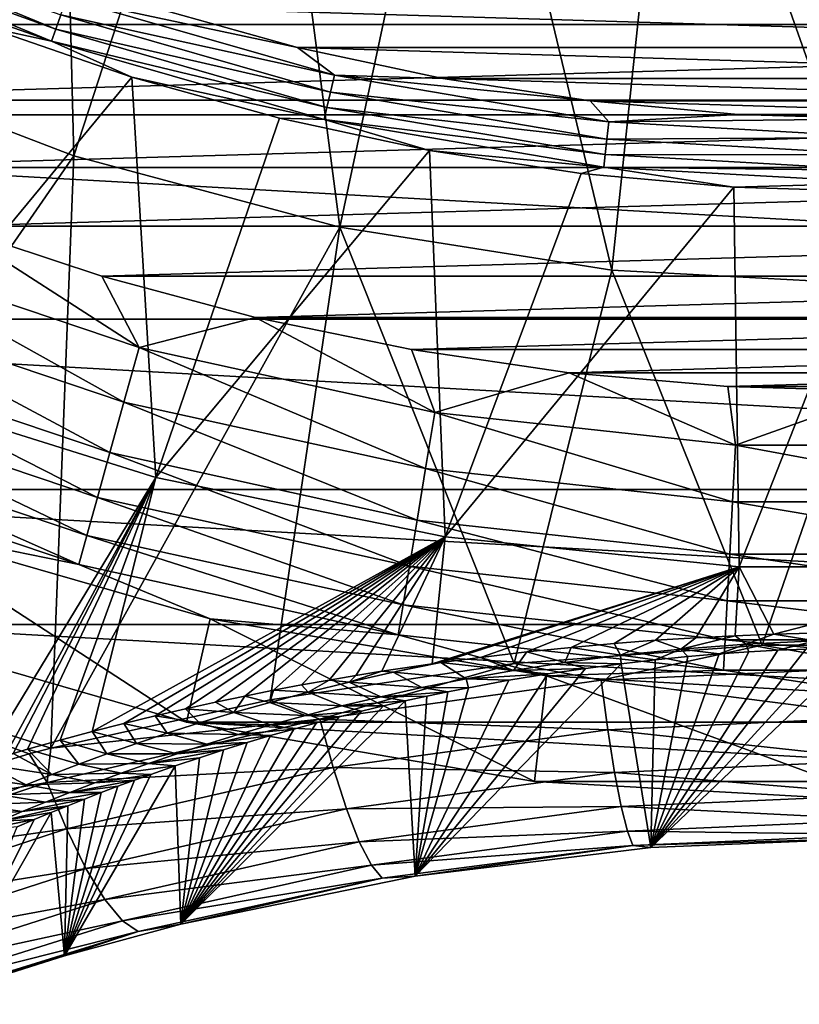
# Model space of a CAD drawing. Header units: metres. Extents: x -101 to 101, y -261 to 23.
# Tile 31 of 256: x -82 to -77, y -21 to -15. Entities that reach past the tile are written whole.
import ezdxf

# ---------------------------------------------------------------- set-up
doc = ezdxf.new("R2010")
doc.units = ezdxf.units.M
doc.layers.add('solid_505151_K2442K1000C34', color=7, linetype='CONTINUOUS')

msp = doc.modelspace()

# ---------------------------------------------------------------- linework, layer by layer
at = {"layer": 'solid_505151_K2442K1000C34'}
for points in [[(-83.299049, -15.270912, 105.622948), (-81.767921, -11.831946, 106.793419), (-82.975838, -11.216482, 106.793419)], [(-83.299049, -15.270912, 105.622948), (-81.665558, -15.89795, 105.622948), (-81.767921, -11.831946, 106.793419)], [(-81.665558, -15.89795, 105.622948), (-80.502289, -12.317778, 106.793419), (-81.767921, -11.831946, 106.793419)], [(-81.665558, -15.89795, 105.622948), (-79.975471, -16.350807, 105.622948), (-80.502289, -12.317778, 106.793419)], [(-79.975471, -16.350807, 105.622948), (-79.192802, -12.668653, 106.793419), (-80.502289, -12.317778, 106.793419)], [(-79.975471, -16.350807, 105.622948), (-78.247307, -16.624521, 105.622948), (-79.192802, -12.668653, 106.793419)], [(-78.247307, -16.624521, 105.622948), (-77.853821, -12.880728, 106.793419), (-79.192802, -12.668653, 106.793419)], [(-78.247307, -16.624521, 105.622948), (-76.5, -16.716093, 105.622948), (-77.853821, -12.880728, 106.793419)], [(-76.5, -16.716093, 105.622948), (-76.5, -12.951678, 106.793419), (-77.853821, -12.880728, 106.793419)], [(-64.030205, -15.636626, -4), (-88.969795, -15.636626, -4), (-90.642159, -14.142104, -4)], [(-62.357841, -14.142104, -4), (-64.030205, -15.636626, -4), (-90.642159, -14.142104, -4)], [(-83.472336, -14.4782, 59.810238), (-83.437675, -14.406226, 59.722267), (-81.781067, -15.092416, 59.722267)], [(-81.781067, -15.092416, 59.722267), (-83.437675, -14.406226, 59.722267), (-81.748573, -14.99955, 59.655628)], [(-81.807449, -15.167818, 59.810238), (-83.118439, -14.705552, 59.914131), (-83.472336, -14.4782, 59.810238)], [(-81.807449, -15.167818, 59.810238), (-83.472336, -14.4782, 59.810238), (-81.781067, -15.092416, 59.722267)], [(-86.058846, -14.531477), (-85.197662, -15.062739), (-66.941154, -14.531477)], [(-85.197662, -15.062739), (-67.802338, -15.062739), (-66.941154, -14.531477)], [(-81.807449, -15.167818, 59.810238), (-82.21846, -15.078335, 59.914131), (-83.118439, -14.705552, 59.914131)], [(-81.748573, -14.99955, 59.655628), (-81.7118, -14.894464, 59.614094), (-80.011375, -15.384347, 59.614094)], [(-81.7118, -14.894464, 59.614094), (-81.156868, -14.953769, 59.599998), (-80.246025, -15.207528, 59.599998)], [(-80.011375, -15.384347, 59.614094), (-81.7118, -14.894464, 59.614094), (-80.246025, -15.207528, 59.599998)], [(-71.843079, -14.953753, 59.599998), (-72.753922, -15.207515, 59.599998), (-81.156868, -14.953769, 59.599998)], [(-72.753922, -15.207515, 59.599998), (-80.246025, -15.207528, 59.599998), (-81.156868, -14.953769, 59.599998)], [(-81.781067, -15.092416, 59.722267), (-81.748573, -14.99955, 59.655628), (-80.036148, -15.492889, 59.655628)], [(-80.036148, -15.492889, 59.655628), (-81.748573, -14.99955, 59.655628), (-80.011375, -15.384347, 59.614094)], [(-85.197662, -15.062739), (-84.307037, -15.543026), (-67.802338, -15.062739)], [(-84.307037, -15.543026), (-68.692963, -15.543026), (-67.802338, -15.062739)], [(-82.936974, -17.380339, 66.448959), (-82.21846, -15.078335, 59.914131), (-81.297615, -15.396098, 59.914131)], [(-81.807449, -15.167818, 59.810238), (-81.297615, -15.396098, 59.914131), (-82.21846, -15.078335, 59.914131)], [(-81.807449, -15.167818, 59.810238), (-81.781067, -15.092416, 59.722267), (-80.058044, -15.58881, 59.722267)], [(-80.058044, -15.58881, 59.722267), (-81.781067, -15.092416, 59.722267), (-80.036148, -15.492889, 59.655628)], [(-80.075821, -15.666691, 59.810238), (-81.297615, -15.396098, 59.914131), (-81.807449, -15.167818, 59.810238)], [(-80.075821, -15.666691, 59.810238), (-81.807449, -15.167818, 59.810238), (-80.058044, -15.58881, 59.722267)], [(-72.753922, -15.207515, 59.599998), (-73.678413, -15.405852, 59.599998), (-80.246025, -15.207528, 59.599998)], [(-73.678413, -15.405852, 59.599998), (-79.321526, -15.405862, 59.599998), (-80.246025, -15.207528, 59.599998)], [(-80.011375, -15.384347, 59.614094), (-80.246025, -15.207528, 59.599998), (-79.321526, -15.405862, 59.599998)], [(-83.822868, -19.015291, 104.159546), (-81.665558, -15.89795, 105.622948), (-83.299049, -15.270912, 105.622948)], [(-81.145607, -17.942383, 66.448959), (-82.936974, -17.380339, 66.448959), (-81.297615, -15.396098, 59.914131)], [(-81.145607, -17.942383, 66.448959), (-81.297615, -15.396098, 59.914131), (-80.359268, -15.657682, 59.914131)], [(-80.075821, -15.666691, 59.810238), (-80.359268, -15.657682, 59.914131), (-81.297615, -15.396098, 59.914131)], [(-80.036148, -15.492889, 59.655628), (-80.011375, -15.384347, 59.614094), (-78.2668, -15.680763, 59.614094)], [(-80.011375, -15.384347, 59.614094), (-79.321526, -15.405862, 59.599998), (-78.386749, -15.548048, 59.599998)], [(-78.2668, -15.680763, 59.614094), (-80.011375, -15.384347, 59.614094), (-78.386749, -15.548048, 59.599998)], [(-73.678413, -15.405852, 59.599998), (-74.613197, -15.548041, 59.599998), (-79.321526, -15.405862, 59.599998)], [(-74.613197, -15.548041, 59.599998), (-78.386749, -15.548048, 59.599998), (-79.321526, -15.405862, 59.599998)], [(-80.058044, -15.58881, 59.722267), (-80.036148, -15.492889, 59.655628), (-78.279266, -15.791396, 59.655628)], [(-78.279266, -15.791396, 59.655628), (-80.036148, -15.492889, 59.655628), (-78.2668, -15.680763, 59.614094)], [(-84.307037, -15.543026), (-83.389984, -15.97071), (-68.692963, -15.543026)], [(-83.389984, -15.97071), (-69.610016, -15.97071), (-68.692963, -15.543026)], [(-74.613197, -15.548041, 59.599998), (-75.554863, -15.633564, 59.599998), (-78.386749, -15.548048, 59.599998)], [(-75.554863, -15.633564, 59.599998), (-77.445084, -15.633567, 59.599998), (-78.386749, -15.548048, 59.599998)], [(-78.2668, -15.680763, 59.614094), (-78.386749, -15.548048, 59.599998), (-77.445084, -15.633567, 59.599998)], [(-65.859337, -16.934464, -4), (-87.140663, -16.934464, -4), (-88.969795, -15.636626, -4)], [(-64.030205, -15.636626, -4), (-65.859337, -16.934464, -4), (-88.969795, -15.636626, -4)], [(-80.075821, -15.666691, 59.810238), (-80.058044, -15.58881, 59.722267), (-78.290276, -15.889165, 59.722267)], [(-78.290276, -15.889165, 59.722267), (-80.058044, -15.58881, 59.722267), (-78.279266, -15.791396, 59.655628)], [(-78.2668, -15.680763, 59.614094), (-77.445084, -15.633567, 59.599998), (-76.499969, -15.662107, 59.599998)], [(-75.554863, -15.633564, 59.599998), (-76.499969, -15.662107, 59.599998), (-77.445084, -15.633567, 59.599998)], [(-81.145607, -17.942383, 66.448959), (-80.359268, -15.657682, 59.914131), (-79.406837, -15.862133, 59.914131)], [(-80.075821, -15.666691, 59.810238), (-79.406837, -15.862133, 59.914131), (-80.359268, -15.657682, 59.914131)], [(-78.299225, -15.968547, 59.810238), (-79.406837, -15.862133, 59.914131), (-80.075821, -15.666691, 59.810238)], [(-78.299225, -15.968547, 59.810238), (-80.075821, -15.666691, 59.810238), (-78.290276, -15.889165, 59.722267)], [(-78.279266, -15.791396, 59.655628), (-78.2668, -15.680763, 59.614094), (-76.5, -15.779984, 59.614094)], [(-76.5, -15.779984, 59.614094), (-78.2668, -15.680763, 59.614094), (-76.499969, -15.662107, 59.599998)], [(-78.290276, -15.889165, 59.722267), (-78.279266, -15.791396, 59.655628), (-76.5, -15.891317, 59.655628)], [(-76.5, -15.891317, 59.655628), (-78.279266, -15.791396, 59.655628), (-76.5, -15.779984, 59.614094)], [(-83.822868, -19.015291, 104.159546), (-81.812614, -19.662828, 104.163437), (-81.665558, -15.89795, 105.622948)], [(-81.812614, -19.662828, 104.163437), (-79.975471, -16.350807, 105.622948), (-81.665558, -15.89795, 105.622948)], [(-79.306572, -18.320314, 66.448959), (-81.145607, -17.942383, 66.448959), (-79.406837, -15.862133, 59.914131)], [(-79.306572, -18.320314, 66.448959), (-79.406837, -15.862133, 59.914131), (-78.443802, -16.008703, 59.914131)], [(-78.299225, -15.968547, 59.810238), (-78.443802, -16.008703, 59.914131), (-79.406837, -15.862133, 59.914131)], [(-78.299225, -15.968547, 59.810238), (-78.290276, -15.889165, 59.722267), (-76.5, -15.989705, 59.722267)], [(-76.5, -15.989705, 59.722267), (-78.290276, -15.889165, 59.722267), (-76.5, -15.891317, 59.655628)], [(-83.389984, -15.97071), (-82.449615, -16.344343), (-69.610016, -15.97071)], [(-82.449615, -16.344343), (-70.550385, -16.344343), (-69.610016, -15.97071)], [(-79.306572, -18.320314, 66.448959), (-78.443802, -16.008703, 59.914131), (-77.473679, -16.096861, 59.914131)], [(-78.299225, -15.968547, 59.810238), (-77.473679, -16.096861, 59.914131), (-78.443802, -16.008703, 59.914131)], [(-76.5, -16.06959, 59.810238), (-77.473679, -16.096861, 59.914131), (-78.299225, -15.968547, 59.810238)], [(-76.5, -16.06959, 59.810238), (-78.299225, -15.968547, 59.810238), (-76.5, -15.989705, 59.722267)], [(-76.5, -16.06959, 59.810238), (-76.5, -16.126282, 59.914131), (-77.473679, -16.096861, 59.914131)], [(-77.438736, -18.510256, 66.448959), (-79.306572, -18.320314, 66.448959), (-77.473679, -16.096861, 59.914131)], [(-77.438736, -18.510256, 66.448959), (-77.473679, -16.096861, 59.914131), (-76.5, -16.126282, 59.914131)], [(-75.561264, -18.510256, 66.448959), (-77.438736, -18.510256, 66.448959), (-76.5, -16.126282, 59.914131)], [(-81.252251, -17.116055, -0.03452), (-82.449615, -16.344343), (-83.074959, -16.501911, -0.03452)], [(-82.449615, -16.344343), (-81.489105, -16.662663), (-70.550385, -16.344343)], [(-81.252251, -17.116055, -0.03452), (-81.489105, -16.662663), (-82.449615, -16.344343)], [(-81.812614, -19.662828, 104.163437), (-80.419296, -19.355337, 104.434845), (-79.975471, -16.350807, 105.622948)], [(-81.489105, -16.662663), (-71.510895, -16.662663), (-70.550385, -16.344343)], [(-80.419296, -19.355337, 104.434845), (-78.868988, -19.12541, 104.636826), (-79.975471, -16.350807, 105.622948)], [(-78.868988, -19.12541, 104.636826), (-78.247307, -16.624521, 105.622948), (-79.975471, -16.350807, 105.622948)], [(-83.074959, -16.501911, -0.03452), (-83.207954, -16.835695, -0.137706), (-81.348373, -17.462261, -0.137706)], [(-81.252251, -17.116055, -0.03452), (-83.074959, -16.501911, -0.03452), (-81.348373, -17.462261, -0.137706)], [(-78.868988, -19.12541, 104.636826), (-77.293343, -19.008871, 104.738876), (-78.247307, -16.624521, 105.622948)], [(-77.293343, -19.008871, 104.738876), (-76.5, -16.716093, 105.622948), (-78.247307, -16.624521, 105.622948)], [(-81.489105, -16.662663), (-80.511703, -16.924589), (-71.510895, -16.662663)], [(-81.252251, -17.116055, -0.03452), (-80.511703, -16.924589), (-81.489105, -16.662663)], [(-80.511703, -16.924589), (-72.488297, -16.924589), (-71.510895, -16.662663)], [(-77.293343, -19.008871, 104.738876), (-75.706657, -19.008871, 104.738876), (-76.5, -16.716093, 105.622948)], [(-83.207954, -16.835695, -0.137706), (-83.331512, -17.145811, -0.305955), (-81.437683, -17.783918, -0.305955)], [(-81.348373, -17.462261, -0.137706), (-83.207954, -16.835695, -0.137706), (-81.437683, -17.783918, -0.305955)], [(-67.822243, -18.019331, -4), (-85.177757, -18.019331, -4), (-87.140663, -16.934464, -4)], [(-65.859337, -16.934464, -4), (-67.822243, -18.019331, -4), (-87.140663, -16.934464, -4)], [(-79.373817, -17.529528, -0.03452), (-80.511703, -16.924589), (-81.252251, -17.116055, -0.03452)], [(-80.511703, -16.924589), (-79.520729, -17.129236), (-72.488297, -16.924589)], [(-79.373817, -17.529528, -0.03452), (-79.520729, -17.129236), (-80.511703, -16.924589)], [(-79.520729, -17.129236), (-73.479271, -17.129236), (-72.488297, -16.924589)], [(-83.331512, -17.145811, -0.305955), (-83.44133, -17.421423, -0.533388), (-81.517052, -18.069786, -0.533388)], [(-81.437683, -17.783918, -0.305955), (-83.331512, -17.145811, -0.305955), (-81.517052, -18.069786, -0.533388)], [(-81.252251, -17.116055, -0.03452), (-81.348373, -17.462261, -0.137706), (-79.431946, -17.884098, -0.137706)], [(-79.373817, -17.529528, -0.03452), (-81.252251, -17.116055, -0.03452), (-79.431946, -17.884098, -0.137706)], [(-79.520729, -17.129236), (-78.519524, -17.275909), (-73.479271, -17.129236)], [(-79.373817, -17.529528, -0.03452), (-78.519524, -17.275909), (-79.520729, -17.129236)], [(-78.519524, -17.275909), (-74.480476, -17.275909), (-73.479271, -17.129236)], [(-77.4617, -17.737484, -0.03452), (-78.519524, -17.275909), (-79.373817, -17.529528, -0.03452)], [(-78.519524, -17.275909), (-77.511475, -17.364115), (-74.480476, -17.275909)], [(-77.4617, -17.737484, -0.03452), (-77.511475, -17.364115), (-78.519524, -17.275909)], [(-77.511475, -17.364115), (-75.488525, -17.364115), (-74.480476, -17.275909)], [(-82.246132, -19.753744, 73.101906), (-82.936974, -17.380339, 66.448959), (-81.145607, -17.942383, 66.448959)], [(-77.511475, -17.364115), (-76.5, -17.393549), (-75.488525, -17.364115)], [(-77.4617, -17.737484, -0.03452), (-76.5, -17.393549), (-77.511475, -17.364115)], [(-75.5383, -17.737484, -0.03452), (-76.5, -17.393549), (-77.4617, -17.737484, -0.03452)], [(-83.44133, -17.421423, -0.533388), (-83.533562, -17.652901, -0.812059), (-81.58371, -18.309881, -0.812059)], [(-81.517052, -18.069786, -0.533388), (-83.44133, -17.421423, -0.533388), (-81.58371, -18.309881, -0.812059)], [(-81.348373, -17.462261, -0.137706), (-81.437683, -17.783918, -0.305955), (-79.485954, -18.213524, -0.305955)], [(-79.431946, -17.884098, -0.137706), (-81.348373, -17.462261, -0.137706), (-79.485954, -18.213524, -0.305955)], [(-79.373817, -17.529528, -0.03452), (-79.431946, -17.884098, -0.137706), (-77.481148, -18.09626, -0.137706)], [(-77.4617, -17.737484, -0.03452), (-79.373817, -17.529528, -0.03452), (-77.481148, -18.09626, -0.137706)], [(-83.533562, -17.652901, -0.812059), (-83.60498, -17.832161, -1.132233), (-81.635338, -18.495811, -1.132233)], [(-81.58371, -18.309881, -0.812059), (-83.533562, -17.652901, -0.812059), (-81.635338, -18.495811, -1.132233)], [(-77.4617, -17.737484, -0.03452), (-77.481148, -18.09626, -0.137706), (-75.518852, -18.09626, -0.137706)], [(-75.5383, -17.737484, -0.03452), (-77.4617, -17.737484, -0.03452), (-75.518852, -18.09626, -0.137706)], [(-81.635338, -18.495811, -1.132233), (-83.60498, -17.832161, -1.132233), (-82.882774, -18.240923, -1.482362)], [(-81.437683, -17.783918, -0.305955), (-81.517052, -18.069786, -0.533388), (-79.533951, -18.5063, -0.533388)], [(-79.485954, -18.213524, -0.305955), (-81.437683, -17.783918, -0.305955), (-79.533951, -18.5063, -0.533388)], [(-79.431946, -17.884098, -0.137706), (-79.485954, -18.213524, -0.305955), (-77.499222, -18.429594, -0.305955)], [(-77.481148, -18.09626, -0.137706), (-79.431946, -17.884098, -0.137706), (-77.499222, -18.429594, -0.305955)], [(-82.103271, -19.710768, 72.810783), (-82.246132, -19.753744, 73.101906), (-81.145607, -17.942383, 66.448959)], [(-82.0522, -19.695797, 72.709396), (-82.103271, -19.710768, 72.810783), (-81.145607, -17.942383, 66.448959)], [(-81.961609, -19.669676, 72.532692), (-82.0522, -19.695797, 72.709396), (-81.145607, -17.942383, 66.448959)], [(-81.753815, -19.611422, 72.140945), (-81.961609, -19.669676, 72.532692), (-81.145607, -17.942383, 66.448959)], [(-81.54924, -19.556696, 71.774529), (-81.753815, -19.611422, 72.140945), (-81.145607, -17.942383, 66.448959)], [(-81.54924, -19.556696, 71.774529), (-81.145607, -17.942383, 66.448959), (-79.306572, -18.320314, 66.448959)], [(-69.894379, -18.877649, -4), (-83.105621, -18.877649, -4), (-85.177757, -18.019331, -4)], [(-67.822243, -18.019331, -4), (-69.894379, -18.877649, -4), (-85.177757, -18.019331, -4)], [(-81.517052, -18.069786, -0.533388), (-81.58371, -18.309881, -0.812059), (-79.574265, -18.752193, -0.812059)], [(-79.533951, -18.5063, -0.533388), (-81.517052, -18.069786, -0.533388), (-79.574265, -18.752193, -0.812059)], [(-77.481148, -18.09626, -0.137706), (-77.499222, -18.429594, -0.305955), (-75.500778, -18.429594, -0.305955)], [(-75.518852, -18.09626, -0.137706), (-77.481148, -18.09626, -0.137706), (-75.500778, -18.429594, -0.305955)], [(-79.485954, -18.213524, -0.305955), (-79.533951, -18.5063, -0.533388), (-77.515289, -18.725843, -0.533388)], [(-77.499222, -18.429594, -0.305955), (-79.485954, -18.213524, -0.305955), (-77.515289, -18.725843, -0.533388)], [(-82.882774, -18.240923, -1.482362), (-83.105621, -18.877649, -4), (-80.950432, -19.498554, -4)], [(-82.882774, -18.240923, -1.482362), (-80.950432, -19.498554, -4), (-80.800308, -18.840872, -1.482362)], [(-81.635338, -18.495811, -1.132233), (-82.882774, -18.240923, -1.482362), (-80.800308, -18.840872, -1.482362)], [(-81.58371, -18.309881, -0.812059), (-81.635338, -18.495811, -1.132233), (-79.605484, -18.942616, -1.132233)], [(-79.574265, -18.752193, -0.812059), (-81.58371, -18.309881, -0.812059), (-79.605484, -18.942616, -1.132233)], [(-81.347954, -19.505531, 71.432625), (-81.54924, -19.556696, 71.774529), (-79.306572, -18.320314, 66.448959)], [(-81.150375, -19.457306, 71.112617), (-81.347954, -19.505531, 71.432625), (-79.306572, -18.320314, 66.448959)], [(-80.956276, -19.412508, 70.815132), (-81.150375, -19.457306, 71.112617), (-79.306572, -18.320314, 66.448959)], [(-80.766121, -19.370447, 70.537468), (-80.956276, -19.412508, 70.815132), (-79.306572, -18.320314, 66.448959)], [(-80.579796, -19.331387, 70.279694), (-80.766121, -19.370447, 70.537468), (-79.306572, -18.320314, 66.448959)], [(-80.397453, -19.295076, 70.040428), (-80.579796, -19.331387, 70.279694), (-79.306572, -18.320314, 66.448959)], [(-80.219353, -19.261185, 69.818153), (-80.397453, -19.295076, 70.040428), (-79.306572, -18.320314, 66.448959)], [(-80.04528, -19.230001, 69.613068), (-80.219353, -19.261185, 69.818153), (-79.306572, -18.320314, 66.448959)], [(-79.875328, -19.200853, 69.422523), (-80.04528, -19.230001, 69.613068), (-79.306572, -18.320314, 66.448959)], [(-79.709442, -19.174046, 69.246971), (-79.875328, -19.200853, 69.422523), (-79.306572, -18.320314, 66.448959)], [(-79.388947, -19.126215, 68.934616), (-79.709442, -19.174046, 69.246971), (-79.306572, -18.320314, 66.448959)], [(-79.388947, -19.126215, 68.934616), (-79.306572, -18.320314, 66.448959), (-77.438736, -18.510256, 66.448959)], [(-77.499222, -18.429594, -0.305955), (-77.515289, -18.725843, -0.533388), (-75.484711, -18.725843, -0.533388)], [(-75.500778, -18.429594, -0.305955), (-77.499222, -18.429594, -0.305955), (-75.484711, -18.725843, -0.533388)], [(-79.605484, -18.942616, -1.132233), (-81.635338, -18.495811, -1.132233), (-80.800308, -18.840872, -1.482362)], [(-79.533951, -18.5063, -0.533388), (-79.574265, -18.752193, -0.812059), (-77.528778, -18.974653, -0.812059)], [(-77.515289, -18.725843, -0.533388), (-79.533951, -18.5063, -0.533388), (-77.528778, -18.974653, -0.812059)], [(-79.334412, -19.11866, 68.885147), (-79.388947, -19.126215, 68.934616), (-77.438736, -18.510256, 66.448959)], [(-79.082573, -19.085508, 68.669022), (-79.334412, -19.11866, 68.885147), (-77.438736, -18.510256, 66.448959)], [(-78.789055, -19.050938, 68.443863), (-79.082573, -19.085508, 68.669022), (-77.438736, -18.510256, 66.448959)], [(-78.506721, -19.021835, 68.254219), (-78.789055, -19.050938, 68.443863), (-77.438736, -18.510256, 66.448959)], [(-78.234314, -18.997425, 68.095444), (-78.506721, -19.021835, 68.254219), (-77.438736, -18.510256, 66.448959)], [(-77.970512, -18.977198, 67.964104), (-78.234314, -18.997425, 68.095444), (-77.438736, -18.510256, 66.448959)], [(-77.714111, -18.960796, 67.857574), (-77.970512, -18.977198, 67.964104), (-77.438736, -18.510256, 66.448959)], [(-77.463875, -18.947897, 67.773621), (-77.714111, -18.960796, 67.857574), (-77.438736, -18.510256, 66.448959)], [(-77.21846, -18.938135, 67.710121), (-77.463875, -18.947897, 67.773621), (-77.438736, -18.510256, 66.448959)], [(-77.21846, -18.938135, 67.710121), (-77.438736, -18.510256, 66.448959), (-75.561264, -18.510256, 66.448959)], [(-76.976974, -18.931248, 67.665573), (-77.21846, -18.938135, 67.710121), (-75.561264, -18.510256, 66.448959)], [(-79.574265, -18.752193, -0.812059), (-79.605484, -18.942616, -1.132233), (-77.539223, -19.167336, -1.132233)], [(-77.528778, -18.974653, -0.812059), (-79.574265, -18.752193, -0.812059), (-77.539223, -19.167336, -1.132233)], [(-77.515289, -18.725843, -0.533388), (-77.528778, -18.974653, -0.812059), (-75.471222, -18.974653, -0.812059)], [(-75.484711, -18.725843, -0.533388), (-77.515289, -18.725843, -0.533388), (-75.471222, -18.974653, -0.812059)], [(-80.800308, -18.840872, -1.482362), (-80.950432, -19.498554, -4), (-78.73938, -19.874233, -4)], [(-80.800308, -18.840872, -1.482362), (-78.73938, -19.874233, -4), (-78.663757, -19.203886, -1.482362)], [(-79.605484, -18.942616, -1.132233), (-80.800308, -18.840872, -1.482362), (-78.663757, -19.203886, -1.482362)], [(-72.049568, -19.498554, -4), (-80.950432, -19.498554, -4), (-83.105621, -18.877649, -4)], [(-69.894379, -18.877649, -4), (-72.049568, -19.498554, -4), (-83.105621, -18.877649, -4)], [(-77.539223, -19.167336, -1.132233), (-79.605484, -18.942616, -1.132233), (-78.663757, -19.203886, -1.482362)], [(-77.810631, -19.032455, 68.142891), (-77.970512, -18.977198, 67.964104), (-77.714111, -18.960796, 67.857574)], [(-77.810631, -19.032455, 68.142891), (-77.714111, -18.960796, 67.857574), (-77.463875, -18.947897, 67.773621)], [(-77.810631, -19.032455, 68.142891), (-77.463875, -18.947897, 67.773621), (-77.396851, -19.001095, 67.961166)], [(-77.396851, -19.001095, 67.961166), (-77.463875, -18.947897, 67.773621), (-77.21846, -18.938135, 67.710121)], [(-77.396851, -19.001095, 67.961166), (-77.21846, -18.938135, 67.710121), (-76.95639, -18.980719, 67.843658)], [(-76.95639, -18.980719, 67.843658), (-77.21846, -18.938135, 67.710121), (-76.976974, -18.931248, 67.665573)], [(-81.950111, -19.6985, 104.131844), (-81.812614, -19.662828, 104.163437), (-83.822868, -19.015291, 104.159546)], [(-83.485886, -20.165001, 103.716927), (-81.950111, -19.6985, 104.131844), (-83.822868, -19.015291, 104.159546)], [(-78.315155, -19.230379, 104.610367), (-77.293343, -19.008871, 104.738876), (-78.868988, -19.12541, 104.636826)], [(-78.54702, -19.118149, 68.645042), (-78.789055, -19.050938, 68.443863), (-78.506721, -19.021835, 68.254219)], [(-78.54702, -19.118149, 68.645042), (-78.506721, -19.021835, 68.254219), (-78.193924, -19.072245, 68.375107)], [(-78.193924, -19.072245, 68.375107), (-78.506721, -19.021835, 68.254219), (-78.234314, -18.997425, 68.095444)], [(-76.5, -19.147026, 104.68129), (-77.293343, -19.008871, 104.738876), (-78.315155, -19.230379, 104.610367)], [(-78.193924, -19.072245, 68.375107), (-78.234314, -18.997425, 68.095444), (-77.970512, -18.977198, 67.964104)], [(-78.193924, -19.072245, 68.375107), (-77.970512, -18.977198, 67.964104), (-77.810631, -19.032455, 68.142891)], [(-78.000511, -20.293842, 102.772926), (-76.84185, -19.027359, 68.207787), (-76.670319, -19.024212, 68.187561)], [(-76.500175, -20.23321, 102.831848), (-78.000511, -20.293842, 102.772926), (-76.670319, -19.024212, 68.187561)], [(-78.000511, -20.293842, 102.772926), (-77.015808, -19.032711, 68.242264), (-76.84185, -19.027359, 68.207787)], [(-77.810631, -19.032455, 68.142891), (-77.396851, -19.001095, 67.961166), (-77.567131, -19.064049, 68.444275)], [(-77.396851, -19.001095, 67.961166), (-77.377289, -19.050785, 68.358696), (-77.567131, -19.064049, 68.444275)], [(-77.528778, -18.974653, -0.812059), (-77.539223, -19.167336, -1.132233), (-75.460777, -19.167336, -1.132233)], [(-75.471222, -18.974653, -0.812059), (-77.528778, -18.974653, -0.812059), (-75.460777, -19.167336, -1.132233)], [(-77.396851, -19.001095, 67.961166), (-76.95639, -18.980719, 67.843658), (-77.193939, -19.040443, 68.292046)], [(-77.396851, -19.001095, 67.961166), (-77.193939, -19.040443, 68.292046), (-77.377289, -19.050785, 68.358696)], [(-76.5, -19.147026, 104.68129), (-75.706657, -19.008871, 104.738876), (-77.293343, -19.008871, 104.738876)], [(-76.95639, -18.980719, 67.843658), (-77.015808, -19.032711, 68.242264), (-77.193939, -19.040443, 68.292046)], [(-78.872704, -19.16851, 68.943672), (-79.334412, -19.11866, 68.885147), (-79.082573, -19.085508, 68.669022)], [(-78.872704, -19.16851, 68.943672), (-79.082573, -19.085508, 68.669022), (-78.789055, -19.050938, 68.443863)], [(-78.872704, -19.16851, 68.943672), (-78.789055, -19.050938, 68.443863), (-78.54702, -19.118149, 68.645042)], [(-78.54702, -19.118149, 68.645042), (-78.193924, -19.072245, 68.375107), (-78.189125, -19.125784, 68.843391)], [(-78.193924, -19.072245, 68.375107), (-77.810631, -19.032455, 68.142891), (-77.972038, -19.101042, 68.683167)], [(-78.193924, -19.072245, 68.375107), (-77.972038, -19.101042, 68.683167), (-78.189125, -19.125784, 68.843391)], [(-78.000511, -20.293842, 102.772926), (-77.193939, -19.040443, 68.292046), (-77.015808, -19.032711, 68.242264)], [(-78.000511, -20.293842, 102.772926), (-77.377289, -19.050785, 68.358696), (-77.193939, -19.040443, 68.292046)], [(-78.000511, -20.293842, 102.772926), (-77.567131, -19.064049, 68.444275), (-77.377289, -19.050785, 68.358696)], [(-78.000511, -20.293842, 102.772926), (-77.764908, -19.080635, 68.551346), (-77.567131, -19.064049, 68.444275)], [(-78.000511, -20.293842, 102.772926), (-77.972038, -19.101042, 68.683167), (-77.764908, -19.080635, 68.551346)], [(-77.810631, -19.032455, 68.142891), (-77.764908, -19.080635, 68.551346), (-77.972038, -19.101042, 68.683167)], [(-77.810631, -19.032455, 68.142891), (-77.567131, -19.064049, 68.444275), (-77.764908, -19.080635, 68.551346)], [(-80.102669, -19.477564, 104.39933), (-78.868988, -19.12541, 104.636826), (-80.419296, -19.355337, 104.434845)], [(-78.315155, -19.230379, 104.610367), (-78.868988, -19.12541, 104.636826), (-80.102669, -19.477564, 104.39933)], [(-79.637535, -19.180311, 69.230446), (-79.709442, -19.174046, 69.246971), (-79.388947, -19.126215, 68.934616)], [(-79.637535, -19.180311, 69.230446), (-79.388947, -19.126215, 68.934616), (-79.334412, -19.11866, 68.885147)], [(-79.637535, -19.180311, 69.230446), (-79.334412, -19.11866, 68.885147), (-79.174263, -19.222048, 69.263695)], [(-79.497246, -20.476393, 102.595131), (-78.416519, -19.155405, 69.035667), (-78.189125, -19.125784, 68.843391)], [(-78.000511, -20.293842, 102.772926), (-79.497246, -20.476393, 102.595131), (-78.189125, -19.125784, 68.843391)], [(-79.174263, -19.222048, 69.263695), (-79.334412, -19.11866, 68.885147), (-78.872704, -19.16851, 68.943672)], [(-78.872704, -19.16851, 68.943672), (-78.54702, -19.118149, 68.645042), (-78.416519, -19.155405, 69.035667)], [(-78.54702, -19.118149, 68.645042), (-78.189125, -19.125784, 68.843391), (-78.416519, -19.155405, 69.035667)], [(-76.5, -19.147026, 104.68129), (-78.315155, -19.230379, 104.610367), (-76.5, -19.464622, 104.478539)], [(-78.000511, -20.293842, 102.772926), (-78.189125, -19.125784, 68.843391), (-77.972038, -19.101042, 68.683167)], [(-79.916565, -19.243229, 69.586342), (-80.04528, -19.230001, 69.613068), (-79.875328, -19.200853, 69.422523)], [(-79.916565, -19.243229, 69.586342), (-79.875328, -19.200853, 69.422523), (-79.709442, -19.174046, 69.246971)], [(-79.916565, -19.243229, 69.586342), (-79.709442, -19.174046, 69.246971), (-79.637535, -19.180311, 69.230446)], [(-79.916565, -19.243229, 69.586342), (-79.637535, -19.180311, 69.230446), (-79.454704, -19.277929, 69.600548)], [(-79.637535, -19.180311, 69.230446), (-79.174263, -19.222048, 69.263695), (-79.454704, -19.277929, 69.600548)], [(-79.497246, -20.476393, 102.595131), (-78.654251, -19.190434, 69.26355), (-78.416519, -19.155405, 69.035667)], [(-79.497246, -20.476393, 102.595131), (-78.901962, -19.231377, 69.530365), (-78.654251, -19.190434, 69.26355)], [(-79.174263, -19.222048, 69.263695), (-78.872704, -19.16851, 68.943672), (-78.654251, -19.190434, 69.26355)], [(-79.174263, -19.222048, 69.263695), (-78.654251, -19.190434, 69.26355), (-78.901962, -19.231377, 69.530365)], [(-78.872704, -19.16851, 68.943672), (-78.416519, -19.155405, 69.035667), (-78.654251, -19.190434, 69.26355)], [(-78.663757, -19.203886, -1.482362), (-78.73938, -19.874233, -4), (-76.5, -20, -4)], [(-77.539223, -19.167336, -1.132233), (-78.663757, -19.203886, -1.482362), (-76.5, -19.325401, -1.482362)], [(-78.663757, -19.203886, -1.482362), (-76.5, -20, -4), (-76.5, -19.325401, -1.482362)], [(-75.460777, -19.167336, -1.132233), (-77.539223, -19.167336, -1.132233), (-76.5, -19.325401, -1.482362)], [(-80.176765, -19.307217, 69.951973), (-80.397453, -19.295076, 70.040428), (-80.219353, -19.261185, 69.818153)], [(-80.176765, -19.307217, 69.951973), (-80.219353, -19.261185, 69.818153), (-80.04528, -19.230001, 69.613068)], [(-80.176765, -19.307217, 69.951973), (-80.04528, -19.230001, 69.613068), (-79.916565, -19.243229, 69.586342)], [(-80.176765, -19.307217, 69.951973), (-79.916565, -19.243229, 69.586342), (-79.716904, -19.335506, 69.950424)], [(-78.315155, -19.230379, 104.610367), (-80.102669, -19.477564, 104.39933), (-78.272919, -19.545527, 104.408195)], [(-79.916565, -19.243229, 69.586342), (-79.454704, -19.277929, 69.600548), (-79.716904, -19.335506, 69.950424)], [(-79.716904, -19.335506, 69.950424), (-79.454704, -19.277929, 69.600548), (-79.290527, -19.304874, 70.012108)], [(-79.497246, -20.476393, 102.595131), (-79.158821, -19.278683, 69.839973), (-78.901962, -19.231377, 69.530365)], [(-79.497246, -20.476393, 102.595131), (-79.290527, -19.304874, 70.012108), (-79.158821, -19.278683, 69.839973)], [(-79.454704, -19.277929, 69.600548), (-79.174263, -19.222048, 69.263695), (-79.158821, -19.278683, 69.839973)], [(-79.454704, -19.277929, 69.600548), (-79.158821, -19.278683, 69.839973), (-79.290527, -19.304874, 70.012108)], [(-79.174263, -19.222048, 69.263695), (-78.901962, -19.231377, 69.530365), (-79.158821, -19.278683, 69.839973)], [(-78.315155, -19.230379, 104.610367), (-78.272919, -19.545527, 104.408195), (-76.5, -19.464622, 104.478539)], [(-80.650223, -19.437107, 70.705544), (-80.766121, -19.370447, 70.537468), (-80.579796, -19.331387, 70.279694)], [(-80.650223, -19.437107, 70.705544), (-80.579796, -19.331387, 70.279694), (-80.420578, -19.371929, 70.325562)], [(-80.420578, -19.371929, 70.325562), (-80.579796, -19.331387, 70.279694), (-80.397453, -19.295076, 70.040428)], [(-80.420578, -19.371929, 70.325562), (-80.397453, -19.295076, 70.040428), (-80.176765, -19.307217, 69.951973)], [(-80.420578, -19.371929, 70.325562), (-80.176765, -19.307217, 69.951973), (-79.963058, -19.394346, 70.31089)], [(-80.176765, -19.307217, 69.951973), (-79.716904, -19.335506, 69.950424), (-79.963058, -19.394346, 70.31089)], [(-79.963058, -19.394346, 70.31089), (-79.716904, -19.335506, 69.950424), (-79.56031, -19.362614, 70.392212)], [(-79.716904, -19.335506, 69.950424), (-79.290527, -19.304874, 70.012108), (-79.424385, -19.332829, 70.195885)], [(-79.716904, -19.335506, 69.950424), (-79.424385, -19.332829, 70.195885), (-79.56031, -19.362614, 70.392212)], [(-79.497246, -20.476393, 102.595131), (-79.56031, -19.362614, 70.392212), (-79.424385, -19.332829, 70.195885)], [(-79.497246, -20.476393, 102.595131), (-79.424385, -19.332829, 70.195885), (-79.290527, -19.304874, 70.012108)], [(-80.102669, -19.477564, 104.39933), (-80.419296, -19.355337, 104.434845), (-81.812614, -19.662828, 104.163437)], [(-80.986221, -20.782839, 102.295143), (-79.698227, -19.394299, 70.601929), (-79.56031, -19.362614, 70.392212)], [(-79.497246, -20.476393, 102.595131), (-80.986221, -20.782839, 102.295143), (-79.56031, -19.362614, 70.392212)], [(-80.986221, -20.782839, 102.295143), (-79.838142, -19.427929, 70.824745), (-79.698227, -19.394299, 70.601929)], [(-80.650223, -19.437107, 70.705544), (-80.956276, -19.412508, 70.815132), (-80.766121, -19.370447, 70.537468)], [(-80.650223, -19.437107, 70.705544), (-80.420578, -19.371929, 70.325562), (-80.195129, -19.454115, 70.679977)], [(-80.420578, -19.371929, 70.325562), (-79.963058, -19.394346, 70.31089), (-80.195129, -19.454115, 70.679977)], [(-80.195129, -19.454115, 70.679977), (-79.963058, -19.394346, 70.31089), (-79.838142, -19.427929, 70.824745)], [(-79.963058, -19.394346, 70.31089), (-79.56031, -19.362614, 70.392212), (-79.698227, -19.394299, 70.601929)], [(-79.963058, -19.394346, 70.31089), (-79.698227, -19.394299, 70.601929), (-79.838142, -19.427929, 70.824745)], [(-81.073135, -19.568171, 71.48098), (-81.347954, -19.505531, 71.432625), (-81.150375, -19.457306, 71.112617)], [(-80.867271, -19.502569, 71.090965), (-81.150375, -19.457306, 71.112617), (-80.956276, -19.412508, 70.815132)], [(-81.073135, -19.568171, 71.48098), (-81.150375, -19.457306, 71.112617), (-80.867271, -19.502569, 71.090965)], [(-80.986221, -20.782839, 102.295143), (-79.979965, -19.463593, 71.062202), (-79.838142, -19.427929, 70.824745)], [(-80.986221, -20.782839, 102.295143), (-80.12368, -19.501333, 71.314072), (-79.979965, -19.463593, 71.062202)], [(-80.867271, -19.502569, 71.090965), (-80.956276, -19.412508, 70.815132), (-80.650223, -19.437107, 70.705544)], [(-80.867271, -19.502569, 71.090965), (-80.650223, -19.437107, 70.705544), (-80.414757, -19.514551, 71.056168)], [(-80.650223, -19.437107, 70.705544), (-80.195129, -19.454115, 70.679977), (-80.414757, -19.514551, 71.056168)], [(-80.414757, -19.514551, 71.056168), (-80.195129, -19.454115, 70.679977), (-79.979965, -19.463593, 71.062202)], [(-80.414757, -19.514551, 71.056168), (-79.979965, -19.463593, 71.062202), (-80.12368, -19.501333, 71.314072)], [(-80.195129, -19.454115, 70.679977), (-79.838142, -19.427929, 70.824745), (-79.979965, -19.463593, 71.062202)], [(-76.5, -19.464622, 104.478539), (-78.272919, -19.545527, 104.408195), (-76.5, -19.738556, 104.219818)], [(-80.102669, -19.477564, 104.39933), (-81.812614, -19.662828, 104.163437), (-81.836906, -19.880333, 104.053131)], [(-80.102669, -19.477564, 104.39933), (-81.836906, -19.880333, 104.053131), (-80.019157, -19.785479, 104.198853)], [(-81.269043, -19.633799, 71.874893), (-81.54924, -19.556696, 71.774529), (-81.347954, -19.505531, 71.432625)], [(-81.269043, -19.633799, 71.874893), (-81.347954, -19.505531, 71.432625), (-81.073135, -19.568171, 71.48098)], [(-81.073135, -19.568171, 71.48098), (-80.867271, -19.502569, 71.090965), (-80.623192, -19.575472, 71.438431)], [(-80.986221, -20.782839, 102.295143), (-80.269226, -19.541222, 71.581184), (-80.12368, -19.501333, 71.314072)], [(-74.26062, -19.874233, -4), (-78.73938, -19.874233, -4), (-80.950432, -19.498554, -4)], [(-72.049568, -19.498554, -4), (-74.26062, -19.874233, -4), (-80.950432, -19.498554, -4)], [(-80.867271, -19.502569, 71.090965), (-80.414757, -19.514551, 71.056168), (-80.623192, -19.575472, 71.438431)], [(-80.623192, -19.575472, 71.438431), (-80.414757, -19.514551, 71.056168), (-80.269226, -19.541222, 71.581184)], [(-80.414757, -19.514551, 71.056168), (-80.12368, -19.501333, 71.314072), (-80.269226, -19.541222, 71.581184)], [(-80.102669, -19.477564, 104.39933), (-80.019157, -19.785479, 104.198853), (-78.272919, -19.545527, 104.408195)], [(-81.455864, -19.699364, 72.272255), (-81.753815, -19.611422, 72.140945), (-81.54924, -19.556696, 71.774529)], [(-81.455864, -19.699364, 72.272255), (-81.54924, -19.556696, 71.774529), (-81.269043, -19.633799, 71.874893)], [(-81.269043, -19.633799, 71.874893), (-81.073135, -19.568171, 71.48098), (-80.82164, -19.636717, 71.825798)], [(-81.073135, -19.568171, 71.48098), (-80.623192, -19.575472, 71.438431), (-80.82164, -19.636717, 71.825798)], [(-80.986221, -20.782839, 102.295143), (-80.416527, -19.583332, 71.864731), (-80.269226, -19.541222, 71.581184)], [(-80.986221, -20.782839, 102.295143), (-80.565582, -19.627707, 72.164253), (-80.416527, -19.583332, 71.864731)], [(-80.82164, -19.636717, 71.825798), (-80.623192, -19.575472, 71.438431), (-80.416527, -19.583332, 71.864731)], [(-80.82164, -19.636717, 71.825798), (-80.416527, -19.583332, 71.864731), (-80.565582, -19.627707, 72.164253)], [(-80.623192, -19.575472, 71.438431), (-80.269226, -19.541222, 71.581184), (-80.416527, -19.583332, 71.864731)], [(-78.272919, -19.545527, 104.408195), (-80.019157, -19.785479, 104.198853), (-78.230247, -19.816814, 104.150208)], [(-78.272919, -19.545527, 104.408195), (-78.230247, -19.816814, 104.150208), (-76.5, -19.738556, 104.219818)], [(-81.63446, -19.764797, 72.672623), (-81.961609, -19.669676, 72.532692), (-81.753815, -19.611422, 72.140945)], [(-81.63446, -19.764797, 72.672623), (-81.753815, -19.611422, 72.140945), (-81.455864, -19.699364, 72.272255)], [(-81.455864, -19.699364, 72.272255), (-81.269043, -19.633799, 71.874893), (-81.011009, -19.698164, 72.21759)], [(-81.269043, -19.633799, 71.874893), (-80.82164, -19.636717, 71.825798), (-81.011009, -19.698164, 72.21759)], [(-81.011009, -19.698164, 72.21759), (-80.565582, -19.627707, 72.164253), (-80.716263, -19.674429, 72.481613)], [(-81.011009, -19.698164, 72.21759), (-80.82164, -19.636717, 71.825798), (-80.565582, -19.627707, 72.164253)], [(-80.986221, -20.782839, 102.295143), (-80.716263, -19.674429, 72.481613), (-80.565582, -19.627707, 72.164253)], [(-81.836906, -19.880333, 104.053131), (-81.950111, -19.6985, 104.131844), (-83.485886, -20.165001, 103.716927)], [(-82.225227, -19.765774, 73.123375), (-82.0522, -19.695797, 72.709396), (-81.805557, -19.830036, 73.07563)], [(-81.805557, -19.830036, 73.07563), (-82.0522, -19.695797, 72.709396), (-81.961609, -19.669676, 72.532692)], [(-81.805557, -19.830036, 73.07563), (-81.961609, -19.669676, 72.532692), (-81.63446, -19.764797, 72.672623)], [(-81.836906, -19.880333, 104.053131), (-81.812614, -19.662828, 104.163437), (-81.950111, -19.6985, 104.131844)], [(-81.63446, -19.764797, 72.672623), (-81.455864, -19.699364, 72.272255), (-81.192078, -19.759718, 72.613266)], [(-81.455864, -19.699364, 72.272255), (-81.011009, -19.698164, 72.21759), (-81.192078, -19.759718, 72.613266)], [(-81.192078, -19.759718, 72.613266), (-80.716263, -19.674429, 72.481613), (-80.868546, -19.723549, 72.816757)], [(-81.192078, -19.759718, 72.613266), (-81.011009, -19.698164, 72.21759), (-80.716263, -19.674429, 72.481613)], [(-80.986221, -20.782839, 102.295143), (-80.868546, -19.723549, 72.816757), (-80.716263, -19.674429, 72.481613)], [(-82.390633, -19.835093, 73.538055), (-82.225227, -19.765774, 73.123375), (-81.969696, -19.895031, 73.481026)], [(-82.225227, -19.765774, 73.123375), (-81.805557, -19.830036, 73.07563), (-81.969696, -19.895031, 73.481026)], [(-81.805557, -19.830036, 73.07563), (-81.63446, -19.764797, 72.672623), (-81.365593, -19.821287, 73.012306)], [(-81.726257, -20.983461, 102.097672), (-81.177582, -19.829243, 73.544441), (-81.022354, -19.775126, 73.170456)], [(-80.986221, -20.782839, 102.295143), (-81.726257, -20.983461, 102.097672), (-81.022354, -19.775126, 73.170456)], [(-81.63446, -19.764797, 72.672623), (-81.192078, -19.759718, 72.613266), (-81.365593, -19.821287, 73.012306)], [(-81.365593, -19.821287, 73.012306), (-81.192078, -19.759718, 72.613266), (-81.022354, -19.775126, 73.170456)], [(-81.365593, -19.821287, 73.012306), (-81.022354, -19.775126, 73.170456), (-81.177582, -19.829243, 73.544441)], [(-81.192078, -19.759718, 72.613266), (-80.868546, -19.723549, 72.816757), (-81.022354, -19.775126, 73.170456)], [(-80.986221, -20.782839, 102.295143), (-81.022354, -19.775126, 73.170456), (-80.868546, -19.723549, 72.816757)], [(-76.5, -19.738556, 104.219818), (-78.230247, -19.816814, 104.150208), (-76.5, -19.959101, 103.914314)], [(-82.390633, -19.835093, 73.538055), (-81.969696, -19.895031, 73.481026), (-82.127411, -19.959738, 73.888557)], [(-81.969696, -19.895031, 73.481026), (-81.805557, -19.830036, 73.07563), (-81.53212, -19.882805, 73.414337)], [(-81.836906, -19.880333, 104.053131), (-81.713943, -20.176559, 103.855377), (-80.019157, -19.785479, 104.198853)], [(-81.805557, -19.830036, 73.07563), (-81.365593, -19.821287, 73.012306), (-81.53212, -19.882805, 73.414337)], [(-81.726257, -20.983461, 102.097672), (-81.281868, -19.866743, 73.80455), (-81.177582, -19.829243, 73.544441)], [(-80.019157, -19.785479, 104.198853), (-81.713943, -20.176559, 103.855377), (-79.934906, -20.048965, 103.943024)], [(-81.53212, -19.882805, 73.414337), (-81.365593, -19.821287, 73.012306), (-81.177582, -19.829243, 73.544441)], [(-81.53212, -19.882805, 73.414337), (-81.177582, -19.829243, 73.544441), (-81.281868, -19.866743, 73.80455)], [(-80.019157, -19.785479, 104.198853), (-79.934906, -20.048965, 103.943024), (-78.230247, -19.816814, 104.150208)], [(-78.230247, -19.816814, 104.150208), (-79.934906, -20.048965, 103.943024), (-78.188667, -20.034615, 103.845566)], [(-78.230247, -19.816814, 104.150208), (-78.188667, -20.034615, 103.845566), (-76.5, -19.959101, 103.914314)], [(-81.836906, -19.880333, 104.053131), (-83.485886, -20.165001, 103.716927), (-83.495834, -20.426065, 103.579361)], [(-81.836906, -19.880333, 104.053131), (-83.495834, -20.426065, 103.579361), (-81.713943, -20.176559, 103.855377)], [(-82.127411, -19.959738, 73.888557), (-81.969696, -19.895031, 73.481026), (-81.692146, -19.944212, 73.819061)], [(-81.969696, -19.895031, 73.481026), (-81.53212, -19.882805, 73.414337), (-81.692146, -19.944212, 73.819061)], [(-81.726257, -20.983461, 102.097672), (-81.386734, -19.905409, 74.073975), (-81.281868, -19.866743, 73.80455)], [(-81.726257, -20.983461, 102.097672), (-81.492126, -19.945265, 74.353516), (-81.386734, -19.905409, 74.073975)], [(-81.692146, -19.944212, 73.819061), (-81.281868, -19.866743, 73.80455), (-81.386734, -19.905409, 74.073975)], [(-81.692146, -19.944212, 73.819061), (-81.53212, -19.882805, 73.414337), (-81.281868, -19.866743, 73.80455)], [(-81.692146, -19.944212, 73.819061), (-81.386734, -19.905409, 74.073975), (-81.492126, -19.945265, 74.353516)], [(-74.26062, -19.874233, -4), (-76.5, -20, -4), (-78.73938, -19.874233, -4)], [(-82.279198, -20.02412, 74.298004), (-82.127411, -19.959738, 73.888557), (-81.846161, -20.005453, 74.226189)], [(-82.127411, -19.959738, 73.888557), (-81.692146, -19.944212, 73.819061), (-81.846161, -20.005453, 74.226189)], [(-81.846161, -20.005453, 74.226189), (-81.692146, -19.944212, 73.819061), (-81.492126, -19.945265, 74.353516)], [(-81.846161, -20.005453, 74.226189), (-81.492126, -19.945265, 74.353516), (-81.598053, -19.986319, 74.642899)], [(-81.726257, -20.983461, 102.097672), (-81.598053, -19.986319, 74.642899), (-81.492126, -19.945265, 74.353516)], [(-76.5, -19.959101, 103.914314), (-78.188667, -20.034615, 103.845566), (-76.5, -20.118433, 103.572868)], [(-82.425415, -20.088142, 74.709206), (-82.279198, -20.02412, 74.298004), (-81.994568, -20.066481, 74.635468)], [(-82.279198, -20.02412, 74.298004), (-81.846161, -20.005453, 74.226189), (-81.994568, -20.066481, 74.635468)], [(-82.13768, -20.127258, 75.046722), (-81.704521, -20.02858, 74.941933), (-81.81144, -20.072067, 75.251534)], [(-82.13768, -20.127258, 75.046722), (-81.994568, -20.066481, 74.635468), (-81.704521, -20.02858, 74.941933)], [(-81.994568, -20.066481, 74.635468), (-81.598053, -19.986319, 74.642899), (-81.704521, -20.02858, 74.941933)], [(-81.994568, -20.066481, 74.635468), (-81.846161, -20.005453, 74.226189), (-81.598053, -19.986319, 74.642899)], [(-81.726257, -20.983461, 102.097672), (-81.81144, -20.072067, 75.251534), (-81.704521, -20.02858, 74.941933)], [(-81.726257, -20.983461, 102.097672), (-81.704521, -20.02858, 74.941933), (-81.598053, -19.986319, 74.642899)], [(-82.462318, -21.216312, 101.867416), (-81.918724, -20.116798, 75.572571), (-81.81144, -20.072067, 75.251534)], [(-81.726257, -20.983461, 102.097672), (-82.462318, -21.216312, 101.867416), (-81.81144, -20.072067, 75.251534)], [(-82.425415, -20.088142, 74.709206), (-81.994568, -20.066481, 74.635468), (-82.13768, -20.127258, 75.046722)], [(-82.13768, -20.127258, 75.046722), (-81.81144, -20.072067, 75.251534), (-81.918724, -20.116798, 75.572571)], [(-81.713943, -20.176559, 103.855377), (-81.590179, -20.427469, 103.602989), (-79.934906, -20.048965, 103.943024)], [(-79.934906, -20.048965, 103.943024), (-81.590179, -20.427469, 103.602989), (-79.852905, -20.258675, 103.640907)], [(-79.934906, -20.048965, 103.943024), (-79.852905, -20.258675, 103.640907), (-78.188667, -20.034615, 103.845566)], [(-78.188667, -20.034615, 103.845566), (-79.852905, -20.258675, 103.640907), (-78.149635, -20.191195, 103.505074)], [(-78.188667, -20.034615, 103.845566), (-78.149635, -20.191195, 103.505074), (-76.5, -20.118433, 103.572868)], [(-82.462318, -21.216312, 101.867416), (-82.026436, -20.162781, 75.904366), (-81.918724, -20.116798, 75.572571)], [(-82.275826, -20.187748, 75.459785), (-81.918724, -20.116798, 75.572571), (-82.026436, -20.162781, 75.904366)], [(-82.275826, -20.187748, 75.459785), (-82.13768, -20.127258, 75.046722), (-81.918724, -20.116798, 75.572571)], [(-76.5, -20.118433, 103.572868), (-78.149635, -20.191195, 103.505074), (-76.5, -20.210894, 103.207596)], [(-83.495834, -20.426065, 103.579361), (-83.335976, -20.706636, 103.385201), (-81.713943, -20.176559, 103.855377)], [(-81.713943, -20.176559, 103.855377), (-83.335976, -20.706636, 103.385201), (-81.590179, -20.427469, 103.602989)], [(-79.852905, -20.258675, 103.640907), (-79.776077, -20.407162, 103.30323), (-78.149635, -20.191195, 103.505074)], [(-78.149635, -20.191195, 103.505074), (-79.776077, -20.407162, 103.30323), (-78.114555, -20.281, 103.140823)], [(-78.149635, -20.191195, 103.505074), (-78.114555, -20.281, 103.140823), (-76.5, -20.210894, 103.207596)], [(-76.5, -20.210894, 103.207596), (-78.114555, -20.281, 103.140823), (-76.500175, -20.23321, 102.831848)], [(-81.590179, -20.427469, 103.602989), (-81.470009, -20.624163, 103.304924), (-79.852905, -20.258675, 103.640907)], [(-79.852905, -20.258675, 103.640907), (-81.470009, -20.624163, 103.304924), (-79.776077, -20.407162, 103.30323)], [(-79.776077, -20.407162, 103.30323), (-79.707146, -20.489157, 102.941986), (-78.114555, -20.281, 103.140823)], [(-78.114555, -20.281, 103.140823), (-79.707146, -20.489157, 102.941986), (-79.497246, -20.476393, 102.595131)], [(-78.114555, -20.281, 103.140823), (-79.497246, -20.476393, 102.595131), (-78.000511, -20.293842, 102.772926)], [(-78.114555, -20.281, 103.140823), (-78.000511, -20.293842, 102.772926), (-76.500175, -20.23321, 102.831848)], [(-81.470009, -20.624163, 103.304924), (-81.357697, -20.759655, 102.971748), (-79.776077, -20.407162, 103.30323)], [(-79.776077, -20.407162, 103.30323), (-81.357697, -20.759655, 102.971748), (-79.707146, -20.489157, 102.941986)], [(-83.335976, -20.706636, 103.385201), (-83.17556, -20.940765, 103.13736), (-81.590179, -20.427469, 103.602989)], [(-81.590179, -20.427469, 103.602989), (-83.17556, -20.940765, 103.13736), (-81.470009, -20.624163, 103.304924)], [(-81.357697, -20.759655, 102.971748), (-81.257225, -20.829138, 102.615303), (-79.707146, -20.489157, 102.941986)], [(-79.707146, -20.489157, 102.941986), (-81.257225, -20.829138, 102.615303), (-80.986221, -20.782839, 102.295143)], [(-79.707146, -20.489157, 102.941986), (-80.986221, -20.782839, 102.295143), (-79.497246, -20.476393, 102.595131)], [(-83.17556, -20.940765, 103.13736), (-83.020294, -21.120142, 102.844627), (-81.470009, -20.624163, 103.304924)], [(-81.470009, -20.624163, 103.304924), (-83.020294, -21.120142, 102.844627), (-81.357697, -20.759655, 102.971748)], [(-83.020294, -21.120142, 102.844627), (-82.875694, -21.2384, 102.517395), (-81.357697, -20.759655, 102.971748)], [(-81.357697, -20.759655, 102.971748), (-82.875694, -21.2384, 102.517395), (-81.257225, -20.829138, 102.615303)], [(-81.257225, -20.829138, 102.615303), (-81.726257, -20.983461, 102.097672), (-80.986221, -20.782839, 102.295143)], [(-82.875694, -21.2384, 102.517395), (-82.74688, -21.29134, 102.167282), (-81.257225, -20.829138, 102.615303)], [(-81.257225, -20.829138, 102.615303), (-82.74688, -21.29134, 102.167282), (-81.726257, -20.983461, 102.097672)], [(-82.74688, -21.29134, 102.167282), (-82.462318, -21.216312, 101.867416), (-81.726257, -20.983461, 102.097672)]]:
    msp.add_3dface(points, dxfattribs=at)

doc.saveas('drawing.dxf')
